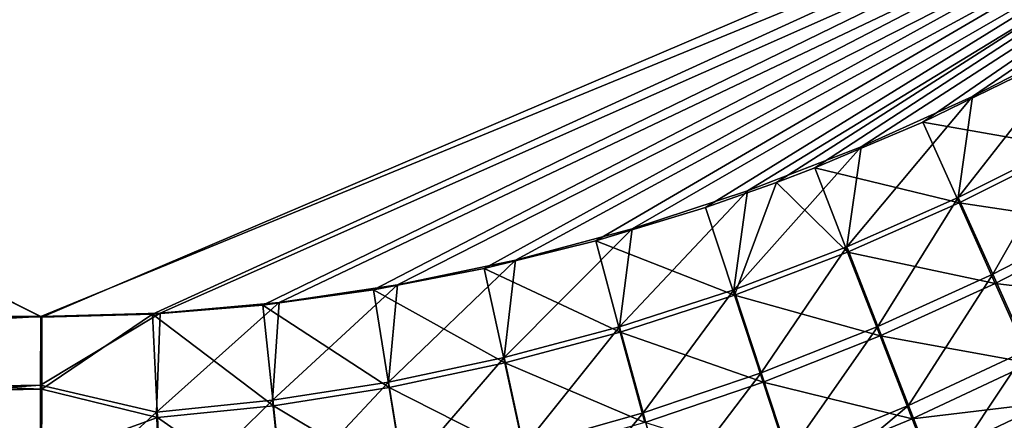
# Model space of a CAD drawing. Header units: metres. Extents: x -900 to 900, y -400 to 400.
# Tile 167 of 249: x 436 to 488, y -229 to -208. Entities that reach past the tile are written whole.
import ezdxf

# ---------------------------------------------------------------- set-up
doc = ezdxf.new("R2010")
doc.units = ezdxf.units.M

msp = doc.modelspace()

# ---------------------------------------------------------------- linework, layer by layer
at = {"layer": 'top'}
for points in [[(62.041782, -37.174675, -500.496002), (437.279114, -223.842056, -491.717743), (62.795345, -35.507481, -500.496002)], [(62.851711, -35.5509, -503.495331), (437.335358, -223.870071, -494.717072), (62.118618, -37.228283, -503.495331)], [(437.279114, -223.842056, -491.717743), (518.09021, -190.658234, -490.42038), (62.795345, -35.507481, -500.496002)], [(520.393921, -188.45813, -493.390167), (437.335358, -223.870071, -494.717072), (62.851711, -35.5509, -503.495331)], [(353.598602, -223.755447, -493.247711), (437.279114, -223.842056, -491.717743), (62.041782, -37.174675, -500.496002)], [(437.335358, -223.870071, -494.717072), (341.090759, -223.79567, -496.466583), (62.118618, -37.228283, -503.495331)], [(520.393921, -188.45813, -493.390167), (443.166534, -223.71463, -494.609009), (437.335358, -223.870071, -494.717072)], [(449.004364, -223.236893, -494.503418), (443.166534, -223.71463, -494.609009), (520.393921, -188.45813, -493.390167)], [(454.836853, -222.438812, -494.400391), (449.004364, -223.236893, -494.503418), (520.393921, -188.45813, -493.390167)], [(520.393921, -188.45813, -493.390167), (460.693512, -221.313553, -494.299286), (454.836853, -222.438812, -494.400391)], [(466.576263, -219.852722, -494.200043), (460.693512, -221.313553, -494.299286), (520.393921, -188.45813, -493.390167)], [(472.374176, -218.08316, -494.10437), (466.576263, -219.852722, -494.200043), (520.393921, -188.45813, -493.390167)], [(520.393921, -188.45813, -493.390167), (476.113892, -216.763931, -494.043793), (472.374176, -218.08316, -494.10437)], [(478.14621, -215.987137, -494.01123), (476.113892, -216.763931, -494.043793), (520.393921, -188.45813, -493.390167)], [(483.842773, -213.578735, -493.921265), (478.14621, -215.987137, -494.01123), (520.393921, -188.45813, -493.390167)], [(520.393921, -188.45813, -493.390167), (489.451599, -210.861404, -493.834564), (483.842773, -213.578735, -493.921265)], [(437.279114, -223.842056, -491.717743), (443.575165, -223.660156, -491.601166), (518.09021, -190.658234, -490.42038)], [(443.575165, -223.660156, -491.601166), (449.858368, -223.102371, -491.487854), (518.09021, -190.658234, -490.42038)], [(518.09021, -190.658234, -490.42038), (449.858368, -223.102371, -491.487854), (456.117004, -222.172226, -491.377808)], [(456.117004, -222.172226, -491.377808), (462.338409, -220.873459, -491.271118), (518.09021, -190.658234, -490.42038)], [(462.338409, -220.873459, -491.271118), (468.505676, -219.215271, -491.167877), (518.09021, -190.658234, -490.42038)], [(518.09021, -190.658234, -490.42038), (468.505676, -219.215271, -491.167877), (474.59726, -217.213058, -491.068268)], [(474.59726, -217.213058, -491.068268), (480.591248, -214.882462, -490.972443), (518.09021, -190.658234, -490.42038)], [(480.591248, -214.882462, -490.972443), (486.46582, -212.239212, -490.880554), (518.09021, -190.658234, -490.42038)], [(518.09021, -190.658234, -490.42038), (486.46582, -212.239212, -490.880554), (492.199188, -209.298965, -490.792816)], [(492.199188, -209.298965, -490.792816), (485.720184, -217.568359, -490.683807), (491.504791, -214.665543, -490.601807)], [(492.199188, -209.298965, -490.792816), (486.46582, -212.239212, -490.880554), (485.720184, -217.568359, -490.683807)], [(483.842773, -213.578735, -493.921265), (489.451599, -210.861404, -493.834564), (491.553375, -214.943558, -493.591034)], [(486.46582, -212.239212, -490.880554), (479.835541, -220.157227, -490.768646), (485.720184, -217.568359, -490.683807)], [(486.46582, -212.239212, -490.880554), (480.591248, -214.882462, -490.972443), (479.835541, -220.157227, -490.768646)], [(478.14621, -215.987137, -494.01123), (483.842773, -213.578735, -493.921265), (485.762665, -217.847473, -493.672791)], [(485.762665, -217.847473, -493.672791), (483.842773, -213.578735, -493.921265), (491.553375, -214.943558, -493.591034)], [(491.504791, -214.665543, -490.601807), (485.720184, -217.568359, -490.683807), (487.541382, -221.610062, -490.113922)], [(491.504791, -214.665543, -490.601807), (487.541382, -221.610062, -490.113922), (493.494232, -218.53833, -490.048676)], [(480.591248, -214.882462, -490.972443), (473.867554, -222.428253, -490.856079), (479.835541, -220.157227, -490.768646)], [(480.591248, -214.882462, -490.972443), (474.59726, -217.213058, -491.068268), (473.867554, -222.428253, -490.856079)], [(491.553375, -214.943558, -493.591034), (493.639526, -219.014404, -493.009796), (485.762665, -217.847473, -493.672791)], [(476.113892, -216.763931, -494.043793), (478.14621, -215.987137, -494.01123), (479.873566, -220.436981, -493.757294)], [(479.873566, -220.436981, -493.757294), (478.14621, -215.987137, -494.01123), (485.762665, -217.847473, -493.672791)], [(473.902893, -222.708511, -493.844391), (472.374176, -218.08316, -494.10437), (476.113892, -216.763931, -494.043793)], [(473.902893, -222.708511, -493.844391), (476.113892, -216.763931, -494.043793), (479.873566, -220.436981, -493.757294)], [(474.59726, -217.213058, -491.068268), (467.833038, -224.377823, -490.945984), (473.867554, -222.428253, -490.856079)], [(474.59726, -217.213058, -491.068268), (468.505676, -219.215271, -491.167877), (467.833038, -224.377823, -490.945984)], [(485.720184, -217.568359, -490.683807), (479.835541, -220.157227, -490.768646), (481.476715, -224.367981, -490.180298)], [(485.720184, -217.568359, -490.683807), (481.476715, -224.367981, -490.180298), (487.541382, -221.610062, -490.113922)], [(466.576263, -219.852722, -494.200043), (472.374176, -218.08316, -494.10437), (473.902893, -222.708511, -493.844391)], [(485.762665, -217.847473, -493.672791), (487.672058, -222.095596, -493.073944), (479.873566, -220.436981, -493.757294)], [(493.639526, -219.014404, -493.009796), (487.672058, -222.095596, -493.073944), (485.762665, -217.847473, -493.672791)], [(487.541382, -221.610062, -490.113922), (489.337891, -225.608505, -489.214813), (493.494232, -218.53833, -490.048676)], [(468.505676, -219.215271, -491.167877), (461.748871, -226.002289, -491.038086), (467.833038, -224.377823, -490.945984)], [(468.505676, -219.215271, -491.167877), (462.338409, -220.873459, -491.271118), (461.748871, -226.002289, -491.038086)], [(493.639526, -219.014404, -493.009796), (495.698914, -223.043167, -492.094818), (487.672058, -222.095596, -493.073944)], [(460.693512, -221.313553, -494.299286), (466.576263, -219.852722, -494.200043), (467.867432, -224.658722, -493.933838)], [(467.867432, -224.658722, -493.933838), (466.576263, -219.852722, -494.200043), (473.902893, -222.708511, -493.844391)], [(479.835541, -220.157227, -490.768646), (473.867554, -222.428253, -490.856079), (475.316132, -226.807358, -490.247467)], [(479.835541, -220.157227, -490.768646), (475.316132, -226.807358, -490.247467), (481.476715, -224.367981, -490.180298)], [(462.338409, -220.873459, -491.271118), (455.634003, -227.297592, -491.132202), (461.748871, -226.002289, -491.038086)], [(462.338409, -220.873459, -491.271118), (456.117004, -222.172226, -491.377808), (455.634003, -227.297592, -491.132202)], [(479.873566, -220.436981, -493.757294), (481.593872, -224.862442, -493.139069), (473.902893, -222.708511, -493.844391)], [(487.672058, -222.095596, -493.073944), (481.593872, -224.862442, -493.139069), (479.873566, -220.436981, -493.757294)], [(454.836853, -222.438812, -494.400391), (460.693512, -221.313553, -494.299286), (461.784088, -226.284271, -494.025452)], [(461.784088, -226.284271, -494.025452), (460.693512, -221.313553, -494.299286), (467.867432, -224.658722, -493.933838)], [(487.541382, -221.610062, -490.113922), (481.476715, -224.367981, -490.180298), (483.094116, -228.531937, -489.249817)], [(489.337891, -225.608505, -489.214813), (487.541382, -221.610062, -490.113922), (483.094116, -228.531937, -489.249817)], [(449.004364, -223.236893, -494.503418), (454.836853, -222.438812, -494.400391), (455.671936, -227.58139, -494.118988)], [(456.117004, -222.172226, -491.377808), (449.511169, -228.259048, -491.228149), (455.634003, -227.297592, -491.132202)], [(456.117004, -222.172226, -491.377808), (449.858368, -223.102371, -491.487854), (449.511169, -228.259048, -491.228149)], [(455.671936, -227.58139, -494.118988), (454.836853, -222.438812, -494.400391), (461.784088, -226.284271, -494.025452)], [(473.867554, -222.428253, -490.856079), (467.833038, -224.377823, -490.945984), (469.075531, -228.923706, -490.315155)], [(473.867554, -222.428253, -490.856079), (469.075531, -228.923706, -490.315155), (475.316132, -226.807358, -490.247467)], [(487.672058, -222.095596, -493.073944), (489.555481, -226.298203, -492.129059), (481.593872, -224.862442, -493.139069)], [(495.698914, -223.043167, -492.094818), (489.555481, -226.298203, -492.129059), (487.672058, -222.095596, -493.073944)], [(473.902893, -222.708511, -493.844391), (475.420959, -227.310516, -493.204834), (467.867432, -224.658722, -493.933838)], [(481.593872, -224.862442, -493.139069), (475.420959, -227.310516, -493.204834), (473.902893, -222.708511, -493.844391)], [(443.166534, -223.71463, -494.609009), (449.004364, -223.236893, -494.503418), (449.553864, -228.545639, -494.214294)], [(449.858368, -223.102371, -491.487854), (443.392242, -228.885345, -491.325775), (449.511169, -228.259048, -491.228149)], [(449.858368, -223.102371, -491.487854), (443.575165, -223.660156, -491.601166), (443.392242, -228.885345, -491.325775)], [(449.553864, -228.545639, -494.214294), (449.004364, -223.236893, -494.503418), (455.671936, -227.58139, -494.118988)], [(353.598602, -223.755447, -493.247711), (340.904205, -229.093536, -493.165802), (437.279114, -223.842056, -491.717743)], [(340.904205, -229.093536, -493.165802), (437.268097, -227.462662, -491.574097), (437.279114, -223.842056, -491.717743)], [(437.323761, -227.669739, -494.566437), (340.949799, -229.396317, -496.149994), (341.090759, -223.79567, -496.466583)], [(437.335358, -223.870071, -494.717072), (437.323761, -227.669739, -494.566437), (341.090759, -223.79567, -496.466583)], [(443.575165, -223.660156, -491.601166), (437.268097, -227.462662, -491.574097), (443.392242, -228.885345, -491.325775)], [(443.575165, -223.660156, -491.601166), (437.279114, -223.842056, -491.717743), (437.268097, -227.462662, -491.574097)], [(437.335358, -223.870071, -494.717072), (443.166534, -223.71463, -494.609009), (437.323761, -227.669739, -494.566437)], [(443.166534, -223.71463, -494.609009), (443.441223, -229.176102, -494.311218), (437.323761, -227.669739, -494.566437)], [(443.441223, -229.176102, -494.311218), (443.166534, -223.71463, -494.609009), (449.553864, -228.545639, -494.214294)], [(467.833038, -224.377823, -490.945984), (461.748871, -226.002289, -491.038086), (462.770905, -230.712494, -490.383026)], [(467.833038, -224.377823, -490.945984), (462.770905, -230.712494, -490.383026), (469.075531, -228.923706, -490.315155)], [(481.476715, -224.367981, -490.180298), (475.316132, -226.807358, -490.247467), (476.742004, -231.135803, -489.282532)], [(481.476715, -224.367981, -490.180298), (476.742004, -231.135803, -489.282532), (483.094116, -228.531937, -489.249817)], [(467.867432, -224.658722, -493.933838), (469.169189, -229.435562, -493.270966), (461.784088, -226.284271, -494.025452)], [(475.420959, -227.310516, -493.204834), (469.169189, -229.435562, -493.270966), (467.867432, -224.658722, -493.933838)], [(481.593872, -224.862442, -493.139069), (483.289215, -229.238678, -492.161194), (475.420959, -227.310516, -493.204834)], [(489.555481, -226.298203, -492.129059), (483.289215, -229.238678, -492.161194), (481.593872, -224.862442, -493.139069)], [(484.676453, -232.620102, -487.981598), (489.337891, -225.608505, -489.214813), (483.094116, -228.531937, -489.249817)], [(489.337891, -225.608505, -489.214813), (484.676453, -232.620102, -487.981598), (491.097595, -229.536926, -487.99057)], [(461.748871, -226.002289, -491.038086), (455.634003, -227.297592, -491.132202), (456.419617, -232.168411, -490.450806)], [(461.748871, -226.002289, -491.038086), (456.419617, -232.168411, -490.450806), (462.770905, -230.712494, -490.383026)], [(461.784088, -226.284271, -494.025452), (462.854584, -231.233292, -493.337128), (455.671936, -227.58139, -494.118988)], [(469.169189, -229.435562, -493.270966), (462.854584, -231.233292, -493.337128), (461.784088, -226.284271, -494.025452)], [(489.555481, -226.298203, -492.129059), (490.483521, -228.373657, -491.528198), (483.289215, -229.238678, -492.161194)], [(475.316132, -226.807358, -490.247467), (469.075531, -228.923706, -490.315155), (470.296661, -233.414719, -489.312408)], [(475.316132, -226.807358, -490.247467), (470.296661, -233.414719, -489.312408), (476.742004, -231.135803, -489.282532)], [(340.904205, -229.093536, -493.165802), (340.87915, -234.394608, -492.38385), (437.268097, -227.462662, -491.574097)], [(340.87915, -234.394608, -492.38385), (437.234711, -234.495636, -490.6586), (437.268097, -227.462662, -491.574097)], [(437.323761, -227.669739, -494.566437), (437.308258, -231.378754, -494.195465), (340.949799, -229.396317, -496.149994)], [(443.392242, -228.885345, -491.325775), (437.268097, -227.462662, -491.574097), (437.234711, -234.495636, -490.6586)], [(437.323761, -227.669739, -494.566437), (443.441223, -229.176102, -494.311218), (437.308258, -231.378754, -494.195465)], [(455.634003, -227.297592, -491.132202), (449.511169, -228.259048, -491.228149), (450.041504, -233.28479, -490.518402)], [(455.671936, -227.58139, -494.118988), (456.494568, -232.698608, -493.403076), (449.553864, -228.545639, -494.214294)], [(455.634003, -227.297592, -491.132202), (450.041504, -233.28479, -490.518402), (456.419617, -232.168411, -490.450806)], [(462.854584, -231.233292, -493.337128), (456.494568, -232.698608, -493.403076), (455.671936, -227.58139, -494.118988)], [(475.420959, -227.310516, -493.204834), (476.915222, -231.859253, -492.190765), (469.169189, -229.435562, -493.270966)], [(483.289215, -229.238678, -492.161194), (476.915222, -231.859253, -492.190765), (475.420959, -227.310516, -493.204834)], [(449.511169, -228.259048, -491.228149), (443.392242, -228.885345, -491.325775), (443.648865, -234.05838, -490.585754)], [(449.553864, -228.545639, -494.214294), (450.108978, -233.825058, -493.468658), (443.441223, -229.176102, -494.311218)], [(449.511169, -228.259048, -491.228149), (443.648865, -234.05838, -490.585754), (450.041504, -233.28479, -490.518402)], [(456.494568, -232.698608, -493.403076), (450.108978, -233.825058, -493.468658), (449.553864, -228.545639, -494.214294)], [(483.094116, -228.531937, -489.249817), (476.742004, -231.135803, -489.282532), (477.443207, -233.27121, -488.667877)], [(484.676453, -232.620102, -487.981598), (483.094116, -228.531937, -489.249817), (477.443207, -233.27121, -488.667877)], [(490.483521, -228.373657, -491.528198), (484.12381, -231.398819, -491.538879), (483.289215, -229.238678, -492.161194)], [(490.483521, -228.373657, -491.528198), (491.40033, -230.42717, -490.842468), (484.12381, -231.398819, -491.538879)], [(443.392242, -228.885345, -491.325775), (437.234711, -234.495636, -490.6586), (443.648865, -234.05838, -490.585754)], [(443.441223, -229.176102, -494.311218), (443.709747, -234.609665, -493.533844), (437.308258, -231.378754, -494.195465)], [(450.108978, -233.825058, -493.468658), (443.709747, -234.609665, -493.533844), (443.441223, -229.176102, -494.311218)], [(469.075531, -228.923706, -490.315155), (462.770905, -230.712494, -490.383026), (463.773254, -235.363251, -489.33902)], [(469.075531, -228.923706, -490.315155), (463.773254, -235.363251, -489.33902), (470.296661, -233.414719, -489.312408)], [(483.289215, -229.238678, -492.161194), (484.12381, -231.398819, -491.538879), (476.915222, -231.859253, -492.190765)]]:
    msp.add_3dface(points, dxfattribs=at)

doc.saveas('drawing.dxf')
